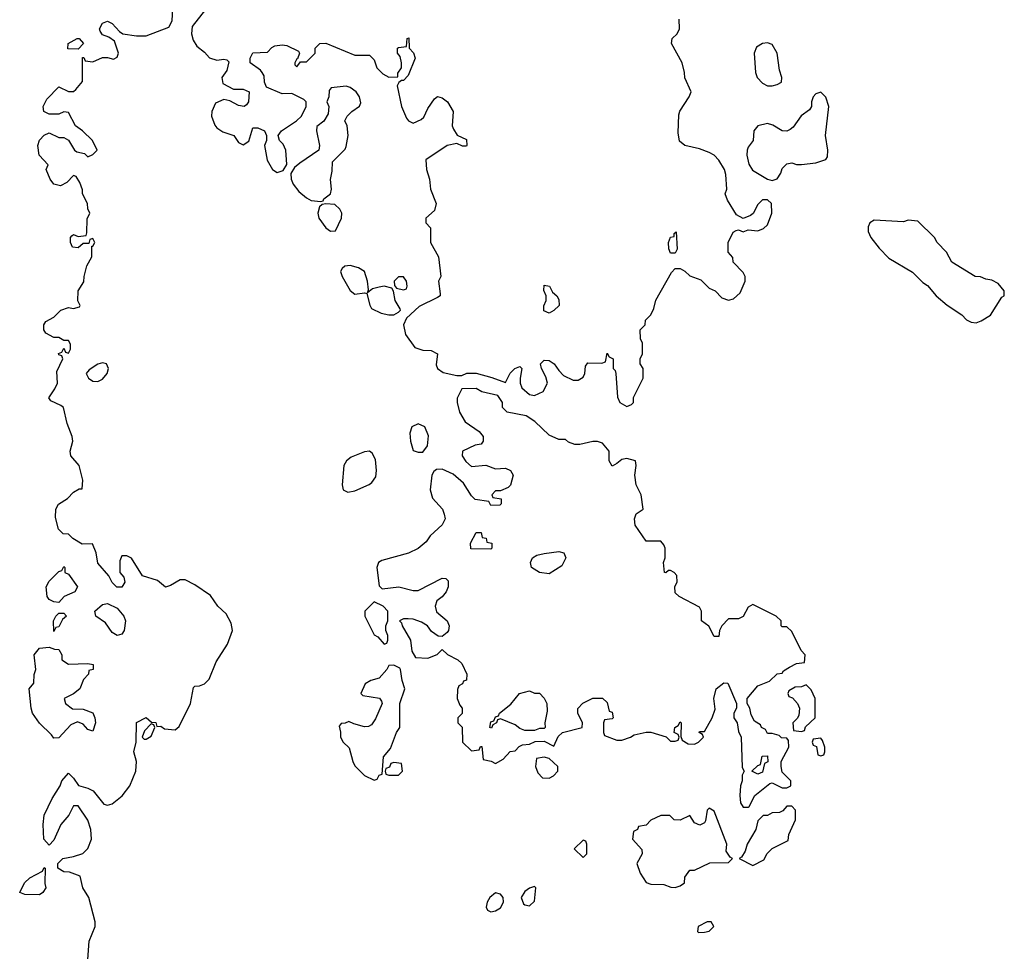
# Model space of a CAD drawing. Header units: inches. Extents: x 2396598 to 2566999, y 262085 to 451979.
# Tile 236 of 256: x 2524829 to 2528886, y 360148 to 363988. Entities that reach past the tile are written whole.
import ezdxf

# ---------------------------------------------------------------- set-up
doc = ezdxf.new("R2010")
doc.units = ezdxf.units.IN
doc.header["$MEASUREMENT"] = 0
doc.layers.add('C5326', color=7, linetype='Continuous')

msp = doc.modelspace()

# ---------------------------------------------------------------- linework, layer by layer
at = {"layer": 'C5326', "color": 5, "elevation": 40}
for points in [[(2525110, 360114), (2525115.3, 360190), (2525139, 360250), (2525139, 360270), (2525114, 360370), (2525088.7, 360410), (2525078, 360458), (2525033.6, 360473.6), (2525010, 360475.3), (2524986, 360490), (2524986, 360510), (2525006, 360530), (2525050, 360538), (2525088.9, 360551.1), (2525110, 360572), (2525124, 360610), (2525121.2, 360650), (2525109.1, 360689.1), (2525070, 360748), (2525050, 360748), (2525030.9, 360709.1), (2524998, 360670), (2524970, 360606), (2524950, 360586), (2524928.7, 360610), (2524925.2, 360670), (2524929.3, 360709.3), (2524962, 360778), (2524995.3, 360830), (2525002, 360850), (2525030, 360882), (2525050, 360862), (2525071, 360831), (2525110, 360821), (2525131, 360810), (2525174.8, 360754.8), (2525190, 360750.8), (2525210, 360756.3), (2525250.9, 360789.1), (2525283, 360830), (2525307.6, 360890), (2525309.6, 360929.6), (2525299, 360970), (2525308, 361010), (2525309.5, 361090.5), (2525350, 361111), (2525372, 361092), (2525390, 361091.3), (2525394, 361074), (2525410, 361076), (2525424.9, 361064.9), (2525470, 361060.7), (2525486, 361074), (2525532.3, 361170), (2525544.8, 361235.2), (2525550, 361241), (2525570, 361242.8), (2525590, 361250.8), (2525609.2, 361270), (2525638.6, 361341.4), (2525685.6, 361414.4), (2525705.1, 361470), (2525700.5, 361500.5), (2525679.4, 361539.4), (2525645.2, 361570), (2525614.8, 361614.8), (2525550, 361659), (2525510, 361679), (2525490, 361679), (2525450, 361655.3), (2525430, 361648.7), (2525396.5, 361676.5), (2525335.3, 361695.3), (2525290, 361768), (2525270, 361778), (2525250, 361778), (2525242, 361758), (2525241, 361710), (2525258, 361690), (2525262, 361670), (2525250, 361649), (2525229, 361649), (2525210, 361668), (2525196, 361696), (2525150, 361748), (2525144, 361790), (2525128, 361828), (2525085.6, 361825.6), (2525048, 361850), (2525030, 361868), (2525008.4, 361868.4), (2524988, 361888), (2524976.4, 361936.4), (2524978, 361970), (2524989.2, 361990.8), (2525025.6, 362014.4), (2525050, 362041), (2525074, 362054), (2525086, 362054), (2525089, 362090), (2525074, 362150), (2525039, 362190), (2525037.2, 362210), (2525047, 362250), (2525044.5, 362270), (2525024.1, 362324.1), (2525008.9, 362388.9), (2524998, 362398), (2524956.4, 362416.4), (2524949, 362429), (2524974, 362466), (2524984, 362490), (2524982, 362538), (2525006, 362590), (2525002, 362602), (2524990, 362606), (2524988.4, 362611.6), (2525002, 362618), (2525010, 362634), (2525018, 362618), (2525030, 362614), (2525038, 362630), (2525038, 362650), (2525030, 362666), (2525010, 362666), (2524990, 362678), (2524970, 362678), (2524936.4, 362696.4), (2524928.7, 362710), (2524928.7, 362730), (2524936.4, 362743.6), (2524970, 362762), (2524998, 362790), (2525030, 362801), (2525050, 362798), (2525075.3, 362804.7), (2525078, 362810), (2525068.7, 362828.7), (2525069.2, 362870), (2525093.2, 362906.8), (2525094, 362930), (2525106, 362974), (2525126, 363010), (2525126, 363054), (2525130, 363054), (2525138, 363070), (2525130, 363086), (2525118, 363082), (2525114, 363066), (2525090, 363066), (2525070, 363048), (2525046, 363050), (2525038, 363070), (2525038, 363090), (2525043.1, 363096.9), (2525050, 363102), (2525070, 363094), (2525102, 363098), (2525106, 363110), (2525107.3, 363167.3), (2525118, 363190), (2525108.9, 363208.9), (2525108, 363230), (2525088, 363270), (2525087.3, 363287.3), (2525076.4, 363316.4), (2525062, 363342), (2525050, 363346), (2525023.6, 363316.4), (2524996.9, 363303.1), (2524969, 363310), (2524954, 363330), (2524938, 363370), (2524946, 363390), (2524909.2, 363429.2), (2524904, 363470), (2524910, 363492), (2524930, 363512), (2524950, 363522), (2524990, 363502), (2525010, 363502), (2525030, 363492), (2525054, 363450), (2525063.6, 363443.6), (2525096, 363436), (2525110, 363422), (2525130, 363432), (2525148, 363450), (2525128, 363490), (2525088, 363530), (2525058, 363550), (2525030, 363606), (2525010, 363608), (2524990, 363598), (2524950, 363598), (2524928, 363610), (2524926, 363630), (2524940.2, 363659.8), (2524990, 363711), (2525030, 363692), (2525050, 363692), (2525060.4, 363699.6), (2525087.3, 363732.7), (2525087.3, 363832.7), (2525092.7, 363832.7), (2525098, 363818), (2525130, 363814), (2525170, 363832), (2525190, 363832), (2525215.3, 363824.7), (2525230, 363834), (2525235.3, 363850), (2525219, 363899), (2525196.4, 363916.4), (2525170, 363926), (2525160.4, 363940.4), (2525158, 363950), (2525170, 363974), (2525190, 363982), (2525210, 363972), (2525239.6, 363939.6), (2525254, 363930), (2525310, 363921), (2525350, 363922), (2525443.1, 363956.9), (2525456.5, 363983.5), (2525461.5, 364058.5)], [(2525594, 364030), (2525539.8, 363960.2), (2525536, 363930), (2525543.5, 363903.5), (2525558.8, 363878.8), (2525590, 363854.8), (2525610.5, 363830.5), (2525641.4, 363821.4), (2525670, 363824.7), (2525682, 363822), (2525690, 363814), (2525682, 363778), (2525662, 363750), (2525665.4, 363725.4), (2525710, 363702), (2525750, 363702), (2525774, 363690), (2525771.3, 363650), (2525763.6, 363636.4), (2525754, 363630), (2525730, 363634), (2525694, 363654), (2525670, 363659), (2525636, 363644), (2525621, 363610), (2525618.8, 363590), (2525632.7, 363552.7), (2525641.7, 363541.7), (2525666.2, 363526.2), (2525711, 363510), (2525730, 363482), (2525750, 363472), (2525772.7, 363487.3), (2525790, 363542), (2525810, 363542.8), (2525838, 363530), (2525846, 363510), (2525846, 363490), (2525837.3, 363470), (2525848.4, 363408.4), (2525870, 363371), (2525890, 363358), (2525914, 363366), (2525929, 363391), (2525926, 363450), (2525914.5, 363474.5), (2525899, 363490), (2525894, 363510), (2525908, 363530), (2525969.3, 363570.7), (2525989.3, 363590.7), (2526009, 363630), (2526008.7, 363650), (2525999.3, 363659.3), (2525950, 363684), (2525910, 363682.7), (2525846, 363710), (2525838, 363730), (2525836.4, 363756.4), (2525828, 363770), (2525820.4, 363780.4), (2525778, 363810), (2525778, 363830), (2525788.9, 363851.1), (2525850, 363854), (2525867.3, 363872.7), (2525880.4, 363879.6), (2525910, 363884.7), (2525930, 363881), (2525978, 363858), (2525982, 363850), (2525974, 363826), (2525970, 363826), (2525962, 363810), (2525962, 363802), (2525970, 363794), (2525986, 363814), (2526010, 363814), (2526046, 363850), (2526046, 363870), (2526066, 363890), (2526090, 363891.3), (2526210, 363842), (2526270, 363842), (2526290, 363822), (2526301, 363790), (2526324.5, 363764.5), (2526350, 363751.3), (2526387.3, 363752.7), (2526387.3, 363767.3), (2526402, 363790), (2526402, 363810), (2526396.4, 363836.4), (2526386, 363850), (2526386, 363870), (2526390, 363874), (2526422, 363878), (2526426, 363910), (2526432.7, 363912.7), (2526434, 363870), (2526451.6, 363851.6), (2526458, 363830), (2526430, 363758), (2526410, 363738), (2526402, 363738), (2526391.6, 363728.4), (2526384.7, 363715.3), (2526402, 363630), (2526422, 363582), (2526431.1, 363571.1), (2526450, 363562), (2526483.1, 363576.9), (2526494, 363586), (2526510, 363622), (2526538, 363662), (2526550, 363671.3), (2526570, 363666), (2526591, 363650), (2526614.8, 363610), (2526611.3, 363550), (2526616.9, 363536.9), (2526631.6, 363511.6), (2526670, 363494), (2526671.3, 363470), (2526670, 363466), (2526652.7, 363467.3), (2526630, 363478), (2526590, 363469.2), (2526502, 363410), (2526504.7, 363370), (2526518, 363330), (2526522, 363290), (2526544.7, 363230), (2526538, 363202), (2526502, 363170), (2526502, 363150), (2526522, 363130), (2526522, 363070), (2526554, 363010), (2526564.7, 362930), (2526554.8, 362910), (2526562, 362858), (2526561, 362850), (2526550, 362842.7), (2526474.4, 362805.6), (2526422.8, 362757.2), (2526410.7, 362730), (2526419.1, 362690), (2526456.7, 362636.7), (2526490, 362625.5), (2526524.5, 362624.5), (2526550, 362611.3), (2526545.2, 362565.2), (2526551, 362550), (2526573.2, 362533.2), (2526630, 362521), (2526650, 362521), (2526670.6, 362530.6), (2526710, 362530.6), (2526773.7, 362513.7), (2526830, 362492), (2526850, 362531.3), (2526869.4, 362550.6), (2526890, 362558), (2526898, 362550), (2526890.5, 362510), (2526890.5, 362490), (2526897.3, 362470), (2526930, 362442.8), (2526950, 362438.8), (2526985.2, 362454.8), (2527004, 362490), (2526996.5, 362516.5), (2526979, 362550), (2526975.3, 362570), (2526990, 362584.7), (2527010, 362582.8), (2527031.3, 362570), (2527050, 362542), (2527070, 362522), (2527110, 362502), (2527130, 362502), (2527150, 362514), (2527158, 362530), (2527160.4, 362559.6), (2527170, 362574), (2527227.3, 362572.7), (2527242, 362578), (2527250, 362614), (2527258, 362598), (2527274, 362590), (2527274, 362550), (2527282, 362542), (2527284.7, 362530), (2527292.7, 362432.7), (2527302, 362410), (2527330, 362394), (2527350, 362402), (2527358, 362410), (2527358, 362430), (2527398, 362510), (2527398, 362550), (2527386, 362570), (2527386, 362590), (2527395.3, 362610), (2527395.3, 362655.3), (2527387.3, 362672.7), (2527386, 362710), (2527406, 362730), (2527408, 362750), (2527428.9, 362771.1), (2527442, 362798), (2527450, 362832), (2527514.6, 362945.4), (2527530, 362962), (2527550, 362962), (2527570, 362952), (2527590, 362932), (2527636, 362916), (2527670, 362882), (2527694, 362870), (2527722, 362842), (2527750, 362832), (2527770, 362838), (2527798, 362862), (2527818, 362910), (2527818, 362930), (2527810, 362946), (2527768.7, 362988.7), (2527767.3, 363007.3), (2527748, 363030), (2527748, 363070), (2527768.4, 363111.6), (2527780.4, 363119.6), (2527790, 363122), (2527810, 363114), (2527830, 363122), (2527870, 363118), (2527893.2, 363126.8), (2527910, 363142), (2527928, 363190), (2527926, 363230), (2527910, 363246), (2527890, 363246), (2527870, 363226), (2527851.1, 363188.9), (2527839.8, 363180.2), (2527810, 363168), (2527783.1, 363183.1), (2527744.7, 363244.7), (2527735.3, 363270), (2527742, 363290), (2527739, 363350), (2527733.2, 363370), (2527710, 363409), (2527690, 363429.2), (2527670, 363441.2), (2527630, 363455.3), (2527568.9, 363468.9), (2527547.3, 363487.3), (2527542, 363522), (2527544.7, 363595.3), (2527549.1, 363610.9), (2527588, 363670), (2527595.3, 363690), (2527568.9, 363748.9), (2527568.7, 363770), (2527559, 363810), (2527514, 363890), (2527518, 363910), (2527538, 363930), (2527548, 363950), (2527546, 363990)]]:
    msp.add_lwpolyline(points, dxfattribs=at)
for points in [[(2525070, 363866), (2525027.3, 363867.3), (2525028, 363890), (2525066, 363910), (2525074, 363910), (2525092, 363890)], [(2527910, 363892.7), (2527890, 363889.4), (2527864.9, 363875.1), (2527854.9, 363850), (2527860.7, 363770), (2527867.3, 363750), (2527890, 363726.8), (2527910, 363716), (2527930, 363714.8), (2527950, 363721), (2527968, 363730), (2527969, 363750), (2527959.3, 363779.3), (2527949.6, 363850), (2527930, 363885.2)], [(2526173.6, 363713.6), (2526112.7, 363707.3), (2526103.6, 363696.4), (2526102, 363670), (2526094, 363650), (2526102, 363630), (2526099.6, 363600.4), (2526082, 363570), (2526052.7, 363547.3), (2526052, 363530), (2526064.7, 363470), (2526062, 363450), (2525983, 363397), (2525961.4, 363378.6), (2525945.4, 363354.6), (2525946.8, 363330), (2525955.5, 363310), (2525979.6, 363279.6), (2526010, 363253), (2526030, 363242.8), (2526070, 363238), (2526079, 363241), (2526082, 363250), (2526109.2, 363270.8), (2526114, 363290), (2526109.4, 363329.4), (2526116.5, 363363.5), (2526118, 363402), (2526170, 363454), (2526174.6, 363465.4), (2526182, 363510), (2526178, 363550), (2526168.4, 363571.6), (2526178, 363590), (2526198, 363610), (2526229, 363631), (2526234.6, 363645.4), (2526229, 363670), (2526215.3, 363690), (2526190, 363709)], [(2528130, 363688.7), (2528110, 363682), (2528098, 363670), (2528091, 363650), (2528091, 363630), (2528083.5, 363616.5), (2528048.4, 363591.6), (2528015.6, 363544.4), (2528004.1, 363535.9), (2527990, 363529), (2527970, 363529.2), (2527932.7, 363552.7), (2527910, 363559.6), (2527871, 363550), (2527854, 363530), (2527851.3, 363490), (2527830, 363462), (2527826, 363450), (2527824.4, 363430), (2527832.8, 363392.8), (2527848.4, 363368.4), (2527910, 363331), (2527930, 363324.7), (2527950, 363332), (2527964.7, 363355.3), (2527970, 363374), (2527990, 363394), (2528010, 363398), (2528030, 363391), (2528050, 363391), (2528110, 363398), (2528150, 363411.3), (2528157.5, 363422.5), (2528159.3, 363450), (2528149.2, 363510), (2528162.7, 363630), (2528150, 363668.7)], [(2526090.6, 363229.4), (2526074.4, 363225.6), (2526064, 363216), (2526057.3, 363190), (2526062, 363170), (2526090, 363130.7), (2526110, 363116), (2526130, 363118), (2526155.1, 363170), (2526156, 363190), (2526147.5, 363207.5), (2526126.6, 363226.6)], [(2528490, 363162), (2528470, 363155.3), (2528350, 363162), (2528332, 363150), (2528325.4, 363134.6), (2528325.4, 363114.6), (2528336, 363090), (2528370, 363046), (2528410, 363004.7), (2528507.1, 362947.1), (2528550, 362904.7), (2528570, 362892), (2528604.7, 362850), (2528650, 362811.3), (2528710.8, 362770.8), (2528730, 362751.3), (2528750, 362741), (2528770, 362738), (2528790, 362746), (2528828.7, 362770), (2528876.4, 362843.6), (2528886, 362850), (2528886, 362870), (2528860.4, 362900.4), (2528834.6, 362914.6), (2528810, 362918), (2528788.4, 362928.4), (2528766, 362930), (2528670, 362988), (2528648, 363030), (2528608.9, 363068.9), (2528598, 363090), (2528530, 363158)], [(2527510, 363026), (2527503.1, 363043.1), (2527502, 363070), (2527510, 363092), (2527526, 363094), (2527526, 363106), (2527534, 363114), (2527538, 363042), (2527530, 363026)], [(2526190, 362974.5), (2526167.9, 362972.1), (2526158, 362962), (2526151, 362950), (2526157.3, 362930), (2526190, 362871.3), (2526210, 362856), (2526250, 362862), (2526259.6, 362859.6), (2526270.9, 362810.9), (2526278, 362798), (2526318, 362778), (2526350, 362771.3), (2526370, 362772), (2526390, 362782), (2526398, 362790), (2526396.4, 362796.4), (2526375.3, 362830), (2526368.7, 362868.7), (2526362, 362882), (2526330, 362889), (2526310, 362885.2), (2526282, 362878), (2526262, 362862), (2526266, 362874), (2526261.2, 362910), (2526249, 362950), (2526225.1, 362965.1)], [(2526410, 362928), (2526390, 362928), (2526372, 362910), (2526372.7, 362892.7), (2526382, 362882), (2526410, 362874), (2526422, 362878), (2526426, 362890), (2526422, 362910)], [(2527010, 362778), (2526988.4, 362788.4), (2526988.7, 362808.7), (2526998, 362830), (2526998, 362850), (2526988.9, 362871.1), (2526990, 362894), (2527012, 362890), (2527024.7, 362864.7), (2527042, 362850), (2527050, 362834), (2527051.3, 362810), (2527030, 362788.7)], [(2525170, 362574), (2525150, 362568.7), (2525115.3, 362544.7), (2525102, 362530), (2525112, 362510), (2525130, 362498), (2525150, 362496), (2525170, 362506), (2525188.7, 362530), (2525195.3, 362550), (2525186, 362570)], [(2526710, 362468), (2526650, 362466), (2526631.6, 362428.4), (2526631.3, 362410), (2526641, 362370), (2526664.7, 362330), (2526722, 362290), (2526738, 362270), (2526738, 362250), (2526730, 362238), (2526705.4, 362234.6), (2526654, 362210), (2526652, 362190), (2526667.1, 362167.1), (2526690, 362146), (2526750, 362151.3), (2526790, 362136), (2526830, 362138.8), (2526851.3, 362130), (2526862.8, 362110), (2526850.8, 362069.2), (2526841, 362059), (2526810, 362046), (2526790, 362046), (2526774, 362030), (2526778, 362018), (2526812.7, 362012.7), (2526812.7, 361992.7), (2526807.3, 361987.3), (2526770, 361986), (2526762, 362002), (2526706, 362010), (2526690, 362026), (2526657.6, 362077.6), (2526615.3, 362115.3), (2526570, 362135.1), (2526545.8, 362134.2), (2526534.9, 362125.1), (2526527.3, 362110), (2526520.5, 362050), (2526530, 362016), (2526570.8, 361970), (2526578, 361950), (2526582, 361930), (2526570, 361906), (2526519.6, 361860.4), (2526503.6, 361836.4), (2526470, 361808.7), (2526430.5, 361789.5), (2526321.1, 361758.9), (2526306.8, 361750), (2526300.7, 361730), (2526310, 361654), (2526322, 361642), (2526390.4, 361650.4), (2526450, 361634.8), (2526470, 361634.8), (2526570, 361686), (2526584.7, 361684.7), (2526594.8, 361674.8), (2526594.8, 361650), (2526586, 361630), (2526570, 361608.7), (2526547.5, 361592.5), (2526541, 361570), (2526546.8, 361546.8), (2526590.8, 361510), (2526598.8, 361490), (2526596, 361470), (2526590, 361462), (2526570, 361446), (2526552.7, 361447.3), (2526525.6, 361465.6), (2526509.1, 361489.1), (2526484.7, 361504.7), (2526450, 361517.2), (2526430, 361519), (2526410, 361518), (2526394, 361510), (2526402, 361502), (2526404.7, 361490), (2526438.8, 361430), (2526444.7, 361384.7), (2526459.6, 361359.6), (2526510, 361356), (2526548.7, 361371.3), (2526570, 361392), (2526591.6, 361371.6), (2526634, 361350), (2526650, 361334), (2526671.3, 361290), (2526670, 361266), (2526658, 361262), (2526654, 361250), (2526638, 361242), (2526632.7, 361227.3), (2526631.3, 361190), (2526642, 361162), (2526652, 361150), (2526651.6, 361128.4), (2526634, 361110), (2526634, 361090), (2526651.6, 361071.6), (2526654, 361010), (2526690, 360974), (2526722, 360978), (2526727.3, 360992.7), (2526732.7, 360992.7), (2526738, 360938), (2526771.6, 360931.6), (2526790, 360922), (2526820.4, 360939.6), (2526850, 360972), (2526870, 360974), (2526887.3, 360992.7), (2526900.4, 360999.6), (2526930, 361002), (2526952.7, 361012.7), (2526990, 361014), (2527030, 360994), (2527047.3, 361032.7), (2527066, 361050), (2527146, 361070), (2527148, 361090), (2527128.7, 361130), (2527128.9, 361148.9), (2527149.3, 361170.7), (2527190, 361192), (2527230, 361192), (2527250, 361174), (2527258, 361138), (2527270, 361134), (2527274, 361110), (2527270, 361106), (2527238, 361102), (2527234, 361090), (2527234, 361050), (2527238, 361038), (2527290, 361018), (2527310, 361018), (2527346, 361030), (2527360.4, 361039.6), (2527410, 361051.3), (2527430, 361051.3), (2527492, 361032), (2527510, 361014), (2527530, 361014), (2527542, 361018), (2527546, 361030), (2527542, 361042), (2527526, 361050), (2527528, 361070), (2527542, 361078), (2527550, 361094), (2527554, 361090), (2527552.7, 361032.7), (2527558, 361018), (2527583.6, 361003.6), (2527610, 361002), (2527626, 361010), (2527646, 361030), (2527642, 361042), (2527628, 361050), (2527630, 361054), (2527650, 361054), (2527682, 361110), (2527694, 361146), (2527688.7, 361190), (2527698, 361230), (2527730, 361254), (2527747.3, 361252.7), (2527782, 361170), (2527782, 361150), (2527772, 361130), (2527772, 361110), (2527784.7, 361090), (2527790, 361054), (2527802, 361030), (2527806, 360906), (2527814, 360890), (2527806, 360874), (2527806, 360850), (2527798.8, 360830), (2527796, 360790), (2527799.6, 360759.6), (2527810, 360742), (2527830, 360742), (2527835.3, 360744.7), (2527858, 360790), (2527920.4, 360839.6), (2527930, 360842), (2527970, 360822), (2527990, 360822), (2528006, 360830), (2528006, 360850), (2527970, 360886), (2527966, 360910), (2527966, 360930), (2527998, 360990), (2527996.4, 361016.4), (2527990, 361026), (2527968.4, 361028.4), (2527958, 361038), (2527930, 361046), (2527910, 361046), (2527902, 361062), (2527886, 361070), (2527882, 361082), (2527856.4, 361096.4), (2527843.1, 361123.1), (2527838, 361150), (2527826, 361170), (2527826, 361190), (2527870, 361242), (2527919, 361261), (2527950, 361292), (2527970, 361294), (2527976.4, 361303.6), (2528000.4, 361319.6), (2528030, 361334), (2528062, 361338), (2528066, 361370), (2528048.4, 361388.4), (2528010, 361466), (2527990, 361486), (2527970, 361486), (2527966, 361490), (2527966, 361510), (2527946, 361530), (2527850, 361578), (2527830, 361566), (2527810, 361528), (2527790, 361518), (2527750, 361518), (2527722, 361490), (2527712, 361470), (2527710, 361446), (2527690, 361446), (2527668.4, 361488.4), (2527638, 361510), (2527638, 361550), (2527630, 361566), (2527546, 361610), (2527530, 361626), (2527528.9, 361651.1), (2527538, 361670), (2527536.4, 361696.4), (2527526, 361710), (2527510, 361718), (2527502, 361718), (2527491.6, 361708.4), (2527486, 361710), (2527482, 361750), (2527488.7, 361770), (2527488.7, 361810), (2527483.1, 361823.1), (2527470, 361838), (2527410, 361838), (2527364.2, 361904.2), (2527362.7, 361930), (2527369.5, 361950.5), (2527398, 361970), (2527389.1, 362029.1), (2527368.7, 362070), (2527364, 362110), (2527368.7, 362150), (2527366, 362170), (2527330, 362179), (2527310, 362175.3), (2527290, 362158), (2527270, 362148), (2527258, 362170), (2527258, 362210), (2527230, 362242), (2527210, 362249), (2527190, 362249), (2527136.4, 362236.4), (2527116.4, 362236.4), (2527090, 362246), (2527078, 362258), (2527050, 362258), (2527010, 362275.3), (2526951.9, 362331.9), (2526915.1, 362355.1), (2526838, 362370), (2526818, 362390), (2526818, 362410), (2526799, 362439), (2526733.6, 362453.6)], [(2526470, 362322), (2526444.7, 362310), (2526436.9, 362283.1), (2526438.8, 362250), (2526450, 362212), (2526470, 362204.7), (2526490, 362204.7), (2526509.1, 362230.9), (2526513.2, 362273.2), (2526498, 362310)], [(2526270, 362209.3), (2526250, 362206.6), (2526194.6, 362185.4), (2526174.8, 362170), (2526164, 362150), (2526157.3, 362070), (2526161, 362050), (2526181.1, 362041.1), (2526210, 362046), (2526268.6, 362071.4), (2526280.1, 362079.9), (2526295.8, 362104.2), (2526298.7, 362130), (2526295.1, 362175.1), (2526281.5, 362201.5)], [(2526770, 361806), (2526687.3, 361807.3), (2526686, 361830), (2526710, 361874), (2526730, 361874), (2526734, 361854), (2526751.1, 361851.1), (2526754, 361834), (2526774, 361830), (2526774, 361810)], [(2527010, 361704), (2526970, 361708.7), (2526938, 361730), (2526934, 361750), (2526942, 361770), (2526959.3, 361780.7), (2526990, 361788), (2527050, 361796.3), (2527070.4, 361790.4), (2527078.8, 361770), (2527062.8, 361737.2)], [(2524990, 361586), (2524970, 361588), (2524950, 361598), (2524942, 361610), (2524938, 361650), (2524950, 361674), (2524990, 361714), (2525002, 361718), (2525010, 361734), (2525014, 361730), (2525014, 361710), (2525030, 361702), (2525066.8, 361650), (2525056, 361630), (2525011.3, 361610)], [(2525230, 361449.3), (2525210, 361462), (2525182, 361502), (2525142, 361530), (2525138, 361550), (2525170, 361578), (2525190, 361582), (2525230, 361562), (2525258, 361530), (2525264.7, 361510), (2525258.8, 361470), (2525250, 361455.3)], [(2526290, 361588), (2526251.3, 361550), (2526251.3, 361530), (2526290, 361452), (2526304.7, 361444.7), (2526330, 361414), (2526342, 361418), (2526346, 361430), (2526346, 361450), (2526338, 361470), (2526338, 361490), (2526346, 361510), (2526346, 361550), (2526326, 361570)], [(2524970, 361466), (2524968, 361510), (2524978, 361530), (2524990, 361542), (2525010, 361542), (2525022, 361530), (2525004.7, 361515.3), (2524990, 361486), (2524978, 361482)], [(2525030, 361332), (2525110, 361334), (2525131.3, 361330), (2525131.3, 361310), (2525114, 361306), (2525112, 361290), (2525091.1, 361268.9), (2525076, 361230), (2525050.6, 361209.4), (2525012, 361190), (2525018, 361170), (2525046.8, 361146.8), (2525090, 361146), (2525130.5, 361130.5), (2525138.8, 361110), (2525140.7, 361090), (2525130, 361055.3), (2525110, 361062), (2525090, 361084), (2525066.4, 361093.6), (2525038.8, 361081.2), (2524990, 361028), (2524970, 361026), (2524960.4, 361040.4), (2524910, 361088), (2524882, 361130), (2524875.3, 361150), (2524868, 361230), (2524887.3, 361252.7), (2524888.4, 361288.4), (2524895.3, 361310), (2524888.7, 361370), (2524910, 361398), (2524950, 361402), (2524972.7, 361392.7), (2524990, 361392), (2525002, 361370), (2525002, 361350)], [(2526370, 361328), (2526350, 361326), (2526342, 361310), (2526310, 361274), (2526275.3, 361264.7), (2526252, 361250), (2526234, 361210), (2526242, 361202), (2526311.1, 361191.1), (2526319.6, 361179.6), (2526322, 361170), (2526294.4, 361105.6), (2526278, 361082), (2526266, 361074), (2526250, 361073.2), (2526205.2, 361085.2), (2526184.7, 361095.3), (2526170, 361088), (2526152.7, 361087.3), (2526144.7, 361075.3), (2526151.3, 361051.3), (2526151.3, 361030), (2526162, 361010), (2526186, 360986), (2526201, 360930), (2526210, 360912), (2526250, 360872), (2526290, 360854), (2526302, 360858), (2526310, 360874), (2526322, 360878), (2526328, 360950), (2526356.4, 360983.6), (2526382, 361050), (2526395.3, 361070), (2526395.3, 361170), (2526415.3, 361230), (2526404.7, 361264.7), (2526398, 361310), (2526395.3, 361315.3)], [(2528070, 361246), (2528050, 361238), (2528023.6, 361236.4), (2527998, 361222), (2527994, 361210), (2527998, 361198), (2528012.7, 361192.7), (2528034, 361170), (2528042, 361150), (2528039.6, 361120.4), (2528032.7, 361107.3), (2528014, 361090), (2528018, 361058), (2528050, 361054), (2528062, 361058), (2528067.3, 361072.7), (2528106, 361110), (2528106, 361190), (2528090, 361226)], [(2526950, 361212), (2526970, 361212), (2526990, 361192), (2527001, 361170), (2527002, 361138), (2526992, 361090), (2526994, 361070), (2526990, 361066), (2526970, 361066), (2526950, 361058), (2526910, 361058), (2526890, 361066), (2526870, 361082), (2526810, 361106), (2526798, 361102), (2526794, 361090), (2526778, 361082), (2526772.7, 361067.3), (2526766, 361070), (2526770, 361094), (2526782, 361098), (2526790, 361114), (2526802, 361118), (2526806, 361130), (2526852.9, 361167.1), (2526888, 361210), (2526930, 361222)], [(2525370, 361086), (2525343.6, 361056.4), (2525334, 361030), (2525342, 361022), (2525350, 361022), (2525370, 361034), (2525386, 361070), (2525382, 361082)], [(2528130, 361026), (2528098, 361022), (2528094, 361010), (2528098, 360998), (2528112.7, 360992.7), (2528118, 360958), (2528130, 360954), (2528142, 360958), (2528146, 360970), (2528146, 360990), (2528136.4, 361016.4)], [(2526990, 360948), (2526958, 360942), (2526954, 360910), (2526963.6, 360883.6), (2526983.6, 360863.6), (2527010, 360862), (2527028.4, 360871.6), (2527046, 360890), (2527046, 360910), (2527010, 360942)], [(2527870, 360878), (2527846, 360890), (2527870, 360914), (2527882, 360918), (2527888, 360952), (2527910, 360954), (2527911.6, 360928.4), (2527898, 360922), (2527890, 360886)], [(2526370, 360926), (2526358, 360922), (2526352.7, 360907.3), (2526338, 360902), (2526334, 360890), (2526338, 360878), (2526350, 360874), (2526390, 360874), (2526406, 360890), (2526402, 360922)], [(2527670, 360738), (2527662, 360730), (2527654.8, 360685.2), (2527650, 360678), (2527631.6, 360668.4), (2527610, 360678), (2527590, 360708), (2527550, 360688), (2527526, 360690), (2527507.3, 360707.3), (2527470, 360708), (2527430, 360688), (2527410, 360668), (2527378, 360662), (2527374, 360650), (2527358, 360642), (2527354, 360610), (2527392.7, 360567.3), (2527394, 360550), (2527372, 360510), (2527386, 360470), (2527410, 360432), (2527430, 360424.7), (2527483.6, 360423.6), (2527511.6, 360411.6), (2527530, 360411.3), (2527550, 360418), (2527568, 360430), (2527570, 360454), (2527590, 360482), (2527610, 360482), (2527672.7, 360512.7), (2527750, 360514), (2527766, 360530), (2527756.4, 360536.4), (2527740.4, 360560.4), (2527742, 360590), (2527690, 360726)], [(2528010, 360746), (2527990, 360746), (2527972.7, 360727.3), (2527959.6, 360720.4), (2527930, 360718), (2527910, 360708), (2527892.7, 360707.3), (2527870, 360686), (2527862, 360650), (2527826, 360590), (2527818.8, 360561.2), (2527803.6, 360536.4), (2527794, 360530), (2527850, 360502), (2527894.6, 360525.4), (2527908.9, 360551.1), (2527929, 360571), (2527995.3, 360604.7), (2527998, 360630), (2528026, 360690), (2528026, 360730)], [(2527150, 360606), (2527114, 360570), (2527150, 360534), (2527166, 360550), (2527166, 360590), (2527162, 360602)], [(2524910, 360381.2), (2524850, 360382), (2524828.7, 360390), (2524848.7, 360430), (2524870, 360451.3), (2524922, 360478), (2524930, 360494), (2524934, 360490), (2524932, 360428), (2524936, 360410), (2524924.7, 360390)], [(2526950, 360415.3), (2526930, 360408.7), (2526910, 360394), (2526894.8, 360370), (2526904.1, 360344.1), (2526910, 360338.8), (2526930, 360336), (2526950, 360354), (2526955.3, 360410)], [(2526790, 360389.2), (2526766, 360370), (2526754.8, 360350), (2526751, 360330), (2526756.9, 360316.9), (2526770, 360311), (2526790, 360314.8), (2526810, 360327.3), (2526822.7, 360350), (2526821.2, 360370), (2526810, 360384)], [(2527678, 360270), (2527662, 360270), (2527624.7, 360250), (2527622, 360230), (2527626, 360226), (2527650, 360226.8), (2527670, 360231), (2527689, 360250)]]:
    msp.add_lwpolyline(points, close=True, dxfattribs=at)

doc.saveas('drawing.dxf')
